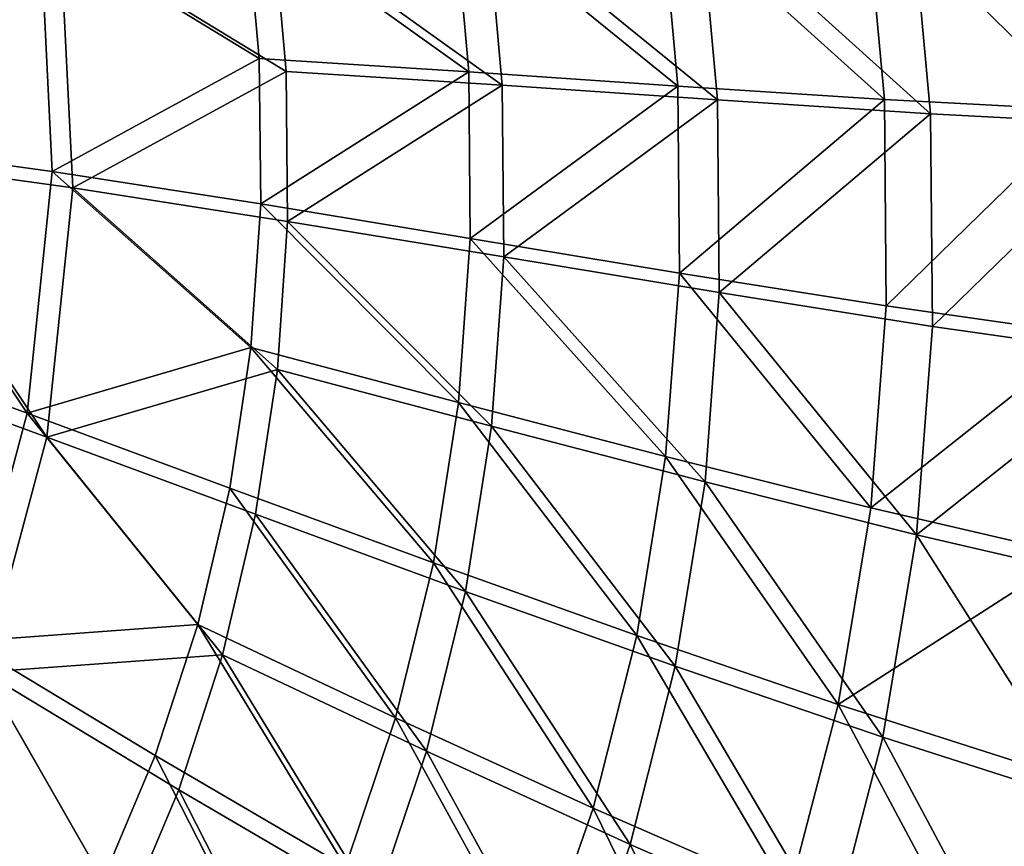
# Model space of a CAD drawing. Header units: millimetres. Extents: x 0 to 340, y 0 to 461.
# Tile 52 of 144: x 168 to 226, y 162 to 211. Entities that reach past the tile are written whole.
import ezdxf

# ---------------------------------------------------------------- set-up
doc = ezdxf.new("R2010")
doc.units = ezdxf.units.MM
doc.header["$LTSCALE"] = 25.4
doc.layers.get('0').update_dxf_attribs({"true_color": 0xff5454})

# ---------------------------------------------------------------- blocks, each defined once
blk = doc.blocks.new('R__nica')
at = {"color": 7, "true_color": 0xffffff}
mesh = blk.add_polyface(dxfattribs=at)
corners = [(36.165, 235.361, 19.045), (35.809, 198.184, 19.045), (34.972, 227.35, 19.045), (36.385, 212.75, 19.045), (39.695, 253.15, 19.045), (37.911, 227.611, 19.045), (39.068, 235.382, 19.045), (42.492, 252.637, 19.045), (44.408, 270.861, 19.045), (47.064, 269.817, 19.045), (48.771, 284.224, 19.045), (51.296, 282.779, 19.045), (55.58, 301.684, 19.045), (57.9, 299.715, 19.045), (63.395, 318.405, 19.045), (65.481, 315.935, 19.045), (72.153, 334.243, 19.045), (73.977, 331.297, 19.045), (81.808, 349.059, 19.045), (83.342, 345.669, 19.045), (88.624, 358.172, 19.045), (89.953, 354.509, 19.045), (98.41, 369.612, 19.045), (99.446, 365.605, 19.045), (108.58, 379.694, 19.045), (109.311, 375.385, 19.045), (119.151, 388.436, 19.045), (119.565, 383.865, 19.045), (120.879, 389.708, 19.045), (121.241, 385.098, 19.045), (130.644, 396.104, 19.045), (130.712, 391.302, 19.045), (140.502, 401.249, 19.045), (140.275, 396.294, 19.045), (149.961, 400.099, 19.045), (150.488, 405.173, 19.045), (158.009, 402.329, 19.045), (158.784, 407.471, 19.045), (167.131, 403.846, 19.045), (168.189, 409.035, 19.045), (176.303, 404.292, 19.045), (177.645, 409.495, 19.045), (184.806, 403.733, 19.045), (186.41, 408.918, 19.045), (193.715, 402.127, 19.045), (195.595, 407.263, 19.045), (202.524, 399.487, 19.045), (204.676, 404.542, 19.045), (203.821, 399.008, 19.045), (212.812, 395.03, 19.045), (206.014, 404.048, 19.045), (215.283, 399.947, 19.045), (221.524, 390.044, 19.045), (224.264, 394.806, 19.045), (229.969, 384.084, 19.045), (232.97, 388.662, 19.045), (238.157, 377.173, 19.045), (241.411, 381.538, 19.045), (248.324, 366.908, 19.045), (251.893, 370.954, 19.045), (256.918, 356.614, 19.045), (260.752, 360.342, 19.045), (265, 345.387, 19.045), (269.084, 348.768, 19.045), (271.478, 335.143, 19.045), (275.763, 338.208, 19.045), (279.499, 320.615, 19.045), (284.032, 323.231, 19.045), (286.719, 305.335, 19.045), (291.475, 307.477, 19.045), (293.123, 289.373, 19.045), (298.077, 291.022, 19.045), (298.668, 272.795, 19.045), (303.794, 273.931, 19.045), (303.282, 255.65, 19.045), (306.097, 242.282, 19.045), (308.55, 256.256, 19.045), (308.688, 225.075, 19.045), (311.453, 242.475, 19.045), (310.023, 208.314, 19.045), (310.11, 192.042, 19.045), (311.294, 156.745, 19.045), (313.874, 170.822, 19.045), (314.124, 224.735, 19.045), (315.343, 185.542, 19.045), (315.504, 207.456, 19.045), (315.587, 190.681, 19.045), (33.399, 212.029, 19.045), (33.207, 182.334, 19.045), (32.805, 197.012, 19.045), (34.631, 168.02, 19.045), (36.205, 183.946, 19.045), (37.117, 154.098, 19.045), (37.58, 170.061, 19.045), (38.198, 149.518, 19.045), (39.991, 156.557, 19.045), (41.826, 137.22, 19.045), (41.04, 152.114, 19.045), (44.559, 140.186, 19.045), (46.39, 125.495, 19.045), (48.986, 128.812, 19.045), (51.904, 114.367, 19.045), (54.335, 118.018, 19.045), (56.237, 107.101, 19.045), (58.538, 110.969, 19.045), (63.302, 97.143, 19.045), (65.391, 101.31, 19.045), (71.184, 88.017, 19.045), (73.036, 92.458, 19.045), (79.866, 79.711, 19.045), (81.458, 84.401, 19.045), (87.877, 73.292, 19.045), (89.228, 78.175, 19.045), (98.19, 66.424, 19.045), (99.232, 71.513, 19.045), (109.123, 60.549, 19.045), (109.837, 65.814, 19.045), (120.663, 55.66, 19.045), (121.032, 61.072, 19.045), (125.91, 53.833, 19.045), (126.12, 59.3, 19.045), (138.447, 50.373, 19.045), (138.281, 55.943, 19.045), (150.716, 53.694, 19.045), (151.266, 48.054, 19.045), (163.382, 52.556, 19.045), (164.324, 46.875, 19.045), (169.118, 52.394, 19.045), (170.237, 46.72, 19.045), (182.043, 52.888, 19.045), (183.562, 47.223, 19.045), (194.772, 54.495, 19.045), (196.684, 48.88, 19.045), (207.275, 57.204, 19.045), (209.575, 51.669, 19.045), (216.035, 59.794, 19.045), (218.604, 54.347, 19.045), (227.765, 64.267, 19.045), (230.7, 58.95, 19.045), (238.918, 69.669, 19.045), (242.194, 64.526, 19.045), (249.465, 75.998, 19.045), (253.068, 71.051, 19.045), (259.256, 83.146, 19.045), (263.163, 78.416, 19.045), (268.41, 91.197, 19.045), (272.599, 86.718, 19.045), (276.686, 99.968, 19.045), (281.132, 95.758, 19.045), (284.085, 109.42, 19.045), (288.756, 105.506, 19.045), (289.928, 118.422, 19.045), (294.783, 114.784, 19.045), (295.773, 129.434, 19.045), (300.809, 126.137, 19.045), (300.617, 141.033, 19.045), (304.489, 153.272, 19.045), (305.803, 138.094, 19.045), (305.943, 159.124, 19.045), (309.795, 150.711, 19.045), (308.445, 172.779, 19.045), (309.872, 187.058, 19.045)]
mesh.append_faces([[corners[k] for k in face] for face in [(84, 85, 86), (87, 88, 89)]], dxfattribs={"vtx0": -1, "color": 7})
mesh.append_faces([[corners[k] for k in face] for face in [(0, 1, 2), (1, 0, 3), (3, 4, 5), (5, 4, 6), (6, 4, 7), (7, 8, 9), (9, 10, 11), (11, 12, 13), (13, 14, 15), (15, 16, 17), (17, 18, 19), (19, 20, 21), (21, 22, 23), (23, 24, 25), (25, 26, 27), (27, 28, 29), (29, 30, 31), (31, 32, 33), (33, 32, 34), (34, 35, 36), (36, 37, 38), (38, 39, 40), (40, 41, 42), (42, 43, 44), (44, 45, 46), (46, 47, 48), (48, 47, 49), (49, 51, 52), (52, 53, 54), (54, 55, 56), (56, 57, 58), (58, 59, 60), (60, 61, 62), (62, 63, 64), (64, 65, 66), (66, 67, 68), (68, 69, 70), (70, 71, 72), (72, 73, 74), (74, 73, 75), (75, 76, 77), (77, 78, 79), (79, 78, 80), (81, 78, 82), (82, 83, 84), (88, 87, 90), (90, 91, 92), (91, 2, 1), (92, 93, 94), (94, 95, 96), (96, 98, 99), (99, 100, 101), (101, 102, 103), (103, 104, 105), (105, 106, 107), (107, 108, 109), (109, 110, 111), (111, 112, 113), (113, 114, 115), (115, 116, 117), (117, 118, 119), (119, 120, 121), (121, 123, 124), (124, 125, 126), (126, 127, 128), (128, 129, 130), (130, 131, 132), (132, 133, 134), (134, 135, 136), (136, 137, 138), (138, 139, 140), (140, 141, 142), (142, 143, 144), (144, 145, 146), (146, 147, 148), (148, 149, 150), (150, 151, 152), (152, 153, 154), (154, 156, 157), (157, 158, 159), (159, 161, 81)]], dxfattribs={"vtx0": -1, "vtx1": -1, "color": 7})
mesh.append_faces([[corners[k] for k in face] for face in [(80, 78, 81), (90, 2, 91)]], dxfattribs={"vtx0": -1, "vtx1": -1, "vtx2": -1, "color": 7})
mesh.append_faces([[corners[k] for k in face] for face in [(3, 0, 4), (7, 4, 8), (9, 8, 10), (11, 10, 12), (13, 12, 14), (15, 14, 16), (17, 16, 18), (19, 18, 20), (21, 20, 22), (23, 22, 24), (25, 24, 26), (27, 26, 28), (29, 28, 30), (31, 30, 32), (34, 32, 35), (36, 35, 37), (38, 37, 39), (40, 39, 41), (42, 41, 43), (44, 43, 45), (46, 45, 47), (49, 47, 50), (49, 50, 51), (52, 51, 53), (54, 53, 55), (56, 55, 57), (58, 57, 59), (60, 59, 61), (62, 61, 63), (64, 63, 65), (66, 65, 67), (68, 67, 69), (70, 69, 71), (72, 71, 73), (75, 73, 76), (77, 76, 78), (82, 78, 83), (84, 83, 85), (90, 87, 2), (92, 91, 93), (94, 93, 95), (96, 95, 97), (96, 97, 98), (99, 98, 100), (101, 100, 102), (103, 102, 104), (105, 104, 106), (107, 106, 108), (109, 108, 110), (111, 110, 112), (113, 112, 114), (115, 114, 116), (117, 116, 118), (119, 118, 120), (121, 120, 122), (121, 122, 123), (124, 123, 125), (126, 125, 127), (128, 127, 129), (130, 129, 131), (132, 131, 133), (134, 133, 135), (136, 135, 137), (138, 137, 139), (140, 139, 141), (142, 141, 143), (144, 143, 145), (146, 145, 147), (148, 147, 149), (150, 149, 151), (152, 151, 153), (154, 153, 155), (154, 155, 156), (157, 156, 158), (159, 158, 160), (159, 160, 161), (81, 161, 80)]], dxfattribs={"vtx0": -1, "vtx2": -1, "color": 7})
mesh = blk.add_polyface(dxfattribs=at)
corners = [(230.825, 221.901, 249.588), (232.082, 208.57, 252.181), (219.117, 221.393, 261.939)]
mesh.append_faces([[corners[k] for k in face] for face in [(0, 1, 2)]], dxfattribs={"color": 7})
mesh = blk.add_polyface(dxfattribs=at)
corners = [(220.241, 209.188, 264.316), (207.159, 221.006, 273.373), (219.117, 221.393, 261.939)]
mesh.append_faces([[corners[k] for k in face] for face in [(0, 1, 2)]], dxfattribs={"color": 7})
mesh = blk.add_polyface(dxfattribs=at)
corners = [(219.117, 221.393, 261.939), (232.082, 208.57, 252.181), (220.241, 209.188, 264.316)]
mesh.append_faces([[corners[k] for k in face] for face in [(0, 1, 2)]], dxfattribs={"color": 7})
mesh = blk.add_polyface(dxfattribs=at)
corners = [(233.853, 221.464, 252.726), (221.782, 220.94, 265.246), (235.148, 207.719, 255.354)]
mesh.append_faces([[corners[k] for k in face] for face in [(0, 1, 2)]], dxfattribs={"color": 7})
mesh = blk.add_polyface(dxfattribs=at)
corners = [(195.933, 210.815, 285.663), (182.924, 220.143, 293.018), (195.058, 220.63, 283.766)]
mesh.append_faces([[corners[k] for k in face] for face in [(0, 1, 2)]], dxfattribs={"color": 7})
mesh = blk.add_polyface(dxfattribs=at)
corners = [(208.157, 209.972, 275.517), (195.058, 220.63, 283.766), (207.159, 221.006, 273.373)]
mesh.append_faces([[corners[k] for k in face] for face in [(0, 1, 2)]], dxfattribs={"color": 7})
mesh = blk.add_polyface(dxfattribs=at)
corners = [(208.157, 209.972, 275.517), (195.933, 210.815, 285.663), (195.058, 220.63, 283.766)]
mesh.append_faces([[corners[k] for k in face] for face in [(0, 1, 2)]], dxfattribs={"color": 7})
mesh = blk.add_polyface(dxfattribs=at)
corners = [(210.483, 209.165, 279.008), (209.455, 220.54, 276.836), (196.98, 220.153, 287.369)]
mesh.append_faces([[corners[k] for k in face] for face in [(0, 1, 2)]], dxfattribs={"color": 7})
mesh = blk.add_polyface(dxfattribs=at)
corners = [(220.241, 209.188, 264.316), (208.157, 209.972, 275.517), (207.159, 221.006, 273.373)]
mesh.append_faces([[corners[k] for k in face] for face in [(0, 1, 2)]], dxfattribs={"color": 7})
mesh = blk.add_polyface(dxfattribs=at)
corners = [(222.942, 208.357, 267.655), (221.782, 220.94, 265.246), (209.455, 220.54, 276.836)]
mesh.append_faces([[corners[k] for k in face] for face in [(0, 1, 2)]], dxfattribs={"color": 7})
mesh = blk.add_polyface(dxfattribs=at)
corners = [(222.942, 208.357, 267.655), (209.455, 220.54, 276.836), (210.483, 209.165, 279.008)]
mesh.append_faces([[corners[k] for k in face] for face in [(0, 1, 2)]], dxfattribs={"color": 7})
mesh = blk.add_polyface(dxfattribs=at)
corners = [(221.782, 220.94, 265.246), (222.942, 208.357, 267.655), (235.148, 207.719, 255.354)]
mesh.append_faces([[corners[k] for k in face] for face in [(0, 1, 2)]], dxfattribs={"color": 7})
mesh = blk.add_polyface(dxfattribs=at)
corners = [(183.677, 211.597, 294.66), (170.86, 219.42, 301.053), (182.924, 220.143, 293.018)]
mesh.append_faces([[corners[k] for k in face] for face in [(0, 1, 2)]], dxfattribs={"color": 7})
mesh = blk.add_polyface(dxfattribs=at)
corners = [(195.933, 210.815, 285.663), (183.677, 211.597, 294.66), (182.924, 220.143, 293.018)]
mesh.append_faces([[corners[k] for k in face] for face in [(0, 1, 2)]], dxfattribs={"color": 7})
mesh = blk.add_polyface(dxfattribs=at)
corners = [(197.881, 210.035, 289.293), (196.98, 220.153, 287.369), (184.47, 219.65, 296.747)]
mesh.append_faces([[corners[k] for k in face] for face in [(0, 1, 2)]], dxfattribs={"color": 7})
mesh = blk.add_polyface(dxfattribs=at)
corners = [(210.483, 209.165, 279.008), (196.98, 220.153, 287.369), (197.881, 210.035, 289.293)]
mesh.append_faces([[corners[k] for k in face] for face in [(0, 1, 2)]], dxfattribs={"color": 7})
mesh = blk.add_polyface(dxfattribs=at)
corners = [(170.86, 219.42, 301.053), (159.547, 206.646, 310.064), (158.96, 218.36, 307.817)]
mesh.append_faces([[corners[k] for k in face] for face in [(0, 1, 2)]], dxfattribs={"color": 7})
mesh = blk.add_polyface(dxfattribs=at)
corners = [(171.576, 204.979, 303.846), (159.547, 206.646, 310.064), (170.86, 219.42, 301.053)]
mesh.append_faces([[corners[k] for k in face] for face in [(0, 1, 2)]], dxfattribs={"color": 7})
mesh = blk.add_polyface(dxfattribs=at)
corners = [(183.677, 211.597, 294.66), (171.576, 204.979, 303.846), (170.86, 219.42, 301.053)]
mesh.append_faces([[corners[k] for k in face] for face in [(0, 1, 2)]], dxfattribs={"color": 7})
mesh = blk.add_polyface(dxfattribs=at)
corners = [(185.247, 210.84, 298.412), (184.47, 219.65, 296.747), (172.033, 218.905, 304.892)]
mesh.append_faces([[corners[k] for k in face] for face in [(0, 1, 2)]], dxfattribs={"color": 7})
mesh = blk.add_polyface(dxfattribs=at)
corners = [(197.881, 210.035, 289.293), (184.47, 219.65, 296.747), (185.247, 210.84, 298.412)]
mesh.append_faces([[corners[k] for k in face] for face in [(0, 1, 2)]], dxfattribs={"color": 7})
mesh = blk.add_polyface(dxfattribs=at)
corners = [(172.033, 218.905, 304.892), (159.765, 217.812, 311.748), (160.37, 205.736, 314.026)]
mesh.append_faces([[corners[k] for k in face] for face in [(0, 1, 2)]], dxfattribs={"color": 7})
mesh = blk.add_polyface(dxfattribs=at)
corners = [(172.771, 204.018, 307.723), (172.033, 218.905, 304.892), (160.37, 205.736, 314.026)]
mesh.append_faces([[corners[k] for k in face] for face in [(0, 1, 2)]], dxfattribs={"color": 7})
mesh = blk.add_polyface(dxfattribs=at)
corners = [(185.247, 210.84, 298.412), (172.033, 218.905, 304.892), (172.771, 204.018, 307.723)]
mesh.append_faces([[corners[k] for k in face] for face in [(0, 1, 2)]], dxfattribs={"color": 7})
mesh = blk.add_polyface(dxfattribs=at)
corners = [(183.765, 203.083, 296.347), (171.576, 204.979, 303.846), (183.677, 211.597, 294.66)]
mesh.append_faces([[corners[k] for k in face] for face in [(0, 1, 2)]], dxfattribs={"color": 7})
mesh = blk.add_polyface(dxfattribs=at)
corners = [(195.933, 210.815, 285.663), (183.765, 203.083, 296.347), (183.677, 211.597, 294.66)]
mesh.append_faces([[corners[k] for k in face] for face in [(0, 1, 2)]], dxfattribs={"color": 7})
mesh = blk.add_polyface(dxfattribs=at)
corners = [(185.337, 202.063, 300.122), (185.247, 210.84, 298.412), (172.771, 204.018, 307.723)]
mesh.append_faces([[corners[k] for k in face] for face in [(0, 1, 2)]], dxfattribs={"color": 7})
mesh = blk.add_polyface(dxfattribs=at)
corners = [(196.023, 201.062, 287.617), (183.765, 203.083, 296.347), (195.933, 210.815, 285.663)]
mesh.append_faces([[corners[k] for k in face] for face in [(0, 1, 2)]], dxfattribs={"color": 7})
mesh = blk.add_polyface(dxfattribs=at)
corners = [(197.881, 210.035, 289.293), (185.247, 210.84, 298.412), (185.337, 202.063, 300.122)]
mesh.append_faces([[corners[k] for k in face] for face in [(0, 1, 2)]], dxfattribs={"color": 7})
mesh = blk.add_polyface(dxfattribs=at)
corners = [(208.157, 209.972, 275.517), (196.023, 201.062, 287.617), (195.933, 210.815, 285.663)]
mesh.append_faces([[corners[k] for k in face] for face in [(0, 1, 2)]], dxfattribs={"color": 7})
mesh = blk.add_polyface(dxfattribs=at)
corners = [(197.974, 199.98, 291.273), (197.881, 210.035, 289.293), (185.337, 202.063, 300.122)]
mesh.append_faces([[corners[k] for k in face] for face in [(0, 1, 2)]], dxfattribs={"color": 7})
mesh = blk.add_polyface(dxfattribs=at)
corners = [(208.252, 199.036, 277.729), (196.023, 201.062, 287.617), (208.157, 209.972, 275.517)]
mesh.append_faces([[corners[k] for k in face] for face in [(0, 1, 2)]], dxfattribs={"color": 7})
mesh = blk.add_polyface(dxfattribs=at)
corners = [(210.483, 209.165, 279.008), (197.881, 210.035, 289.293), (197.974, 199.98, 291.273)]
mesh.append_faces([[corners[k] for k in face] for face in [(0, 1, 2)]], dxfattribs={"color": 7})
mesh = blk.add_polyface(dxfattribs=at)
corners = [(220.241, 209.188, 264.316), (208.252, 199.036, 277.729), (208.157, 209.972, 275.517)]
mesh.append_faces([[corners[k] for k in face] for face in [(0, 1, 2)]], dxfattribs={"color": 7})
mesh = blk.add_polyface(dxfattribs=at)
corners = [(210.581, 197.892, 281.251), (210.483, 209.165, 279.008), (197.974, 199.98, 291.273)]
mesh.append_faces([[corners[k] for k in face] for face in [(0, 1, 2)]], dxfattribs={"color": 7})
mesh = blk.add_polyface(dxfattribs=at)
corners = [(220.348, 197.122, 266.774), (208.252, 199.036, 277.729), (220.241, 209.188, 264.316)]
mesh.append_faces([[corners[k] for k in face] for face in [(0, 1, 2)]], dxfattribs={"color": 7})
mesh = blk.add_polyface(dxfattribs=at)
corners = [(222.942, 208.357, 267.655), (210.483, 209.165, 279.008), (210.581, 197.892, 281.251)]
mesh.append_faces([[corners[k] for k in face] for face in [(0, 1, 2)]], dxfattribs={"color": 7})
mesh = blk.add_polyface(dxfattribs=at)
corners = [(220.241, 209.188, 264.316), (232.082, 208.57, 252.181), (220.348, 197.122, 266.774)]
mesh.append_faces([[corners[k] for k in face] for face in [(0, 1, 2)]], dxfattribs={"color": 7})
mesh = blk.add_polyface(dxfattribs=at)
corners = [(232.082, 208.57, 252.181), (232.209, 195.42, 254.867), (220.348, 197.122, 266.774)]
mesh.append_faces([[corners[k] for k in face] for face in [(0, 1, 2)]], dxfattribs={"color": 7})
mesh = blk.add_polyface(dxfattribs=at)
corners = [(223.051, 195.917, 270.146), (222.942, 208.357, 267.655), (210.581, 197.892, 281.251)]
mesh.append_faces([[corners[k] for k in face] for face in [(0, 1, 2)]], dxfattribs={"color": 7})
mesh = blk.add_polyface(dxfattribs=at)
corners = [(222.942, 208.357, 267.655), (223.051, 195.917, 270.146), (235.148, 207.719, 255.354)]
mesh.append_faces([[corners[k] for k in face] for face in [(0, 1, 2)]], dxfattribs={"color": 7})
mesh = blk.add_polyface(dxfattribs=at)
corners = [(235.148, 207.719, 255.354), (223.051, 195.917, 270.146), (235.279, 194.163, 258.077)]
mesh.append_faces([[corners[k] for k in face] for face in [(0, 1, 2)]], dxfattribs={"color": 7})
mesh = blk.add_polyface(dxfattribs=at)
corners = [(159.547, 206.646, 310.064), (170.106, 190.834, 306.714), (158.406, 195.122, 312.365), (171.576, 204.979, 303.846)]
mesh.append_faces([[corners[k] for k in face] for face in [(0, 1, 2), (1, 0, 3)]], dxfattribs={"vtx0": -1, "color": 7})
mesh = blk.add_polyface(dxfattribs=at)
corners = [(171.255, 189.435, 310.63), (160.37, 205.736, 314.026), (159.194, 193.856, 316.358), (172.771, 204.018, 307.723)]
mesh.append_faces([[corners[k] for k in face] for face in [(0, 1, 2), (1, 0, 3)]], dxfattribs={"vtx0": -1, "color": 7})
mesh = blk.add_polyface(dxfattribs=at)
corners = [(183.186, 194.677, 298.058), (170.106, 190.834, 306.714), (171.576, 204.979, 303.846)]
mesh.append_faces([[corners[k] for k in face] for face in [(0, 1, 2)]], dxfattribs={"color": 7})
mesh = blk.add_polyface(dxfattribs=at)
corners = [(183.765, 203.083, 296.347), (183.186, 194.677, 298.058), (171.576, 204.979, 303.846)]
mesh.append_faces([[corners[k] for k in face] for face in [(0, 1, 2)]], dxfattribs={"color": 7})
mesh = blk.add_polyface(dxfattribs=at)
corners = [(184.74, 193.397, 301.857), (172.771, 204.018, 307.723), (171.255, 189.435, 310.63)]
mesh.append_faces([[corners[k] for k in face] for face in [(0, 1, 2)]], dxfattribs={"color": 7})
mesh = blk.add_polyface(dxfattribs=at)
corners = [(185.337, 202.063, 300.122), (172.771, 204.018, 307.723), (184.74, 193.397, 301.857)]
mesh.append_faces([[corners[k] for k in face] for face in [(0, 1, 2)]], dxfattribs={"color": 7})
mesh = blk.add_polyface(dxfattribs=at)
corners = [(183.765, 203.083, 296.347), (195.329, 191.456, 289.601), (183.186, 194.677, 298.058), (196.023, 201.062, 287.617)]
mesh.append_faces([[corners[k] for k in face] for face in [(0, 1, 2), (1, 0, 3)]], dxfattribs={"vtx0": -1, "color": 7})
mesh = blk.add_polyface(dxfattribs=at)
corners = [(197.259, 190.076, 293.284), (185.337, 202.063, 300.122), (184.74, 193.397, 301.857), (197.974, 199.98, 291.273)]
mesh.append_faces([[corners[k] for k in face] for face in [(0, 1, 2), (1, 0, 3)]], dxfattribs={"vtx0": -1, "color": 7})
mesh = blk.add_polyface(dxfattribs=at)
corners = [(196.023, 201.062, 287.617), (207.445, 188.291, 279.977), (195.329, 191.456, 289.601), (208.252, 199.036, 277.729)]
mesh.append_faces([[corners[k] for k in face] for face in [(0, 1, 2), (1, 0, 3)]], dxfattribs={"vtx0": -1, "color": 7})
mesh = blk.add_polyface(dxfattribs=at)
corners = [(209.75, 186.814, 283.529), (197.974, 199.98, 291.273), (197.259, 190.076, 293.284), (210.581, 197.892, 281.251)]
mesh.append_faces([[corners[k] for k in face] for face in [(0, 1, 2), (1, 0, 3)]], dxfattribs={"vtx0": -1, "color": 7})
mesh = blk.add_polyface(dxfattribs=at)
corners = [(208.252, 199.036, 277.729), (219.437, 185.293, 269.274), (207.445, 188.291, 279.977), (220.348, 197.122, 266.774)]
mesh.append_faces([[corners[k] for k in face] for face in [(0, 1, 2), (1, 0, 3)]], dxfattribs={"vtx0": -1, "color": 7})
mesh = blk.add_polyface(dxfattribs=at)
corners = [(222.112, 183.723, 272.68), (210.581, 197.892, 281.251), (209.75, 186.814, 283.529), (223.051, 195.917, 270.146)]
mesh.append_faces([[corners[k] for k in face] for face in [(0, 1, 2), (1, 0, 3)]], dxfattribs={"vtx0": -1, "color": 7})
mesh = blk.add_polyface(dxfattribs=at)
corners = [(219.437, 185.293, 269.274), (232.209, 195.42, 254.867), (231.207, 182.558, 257.602), (220.348, 197.122, 266.774)]
mesh.append_faces([[corners[k] for k in face] for face in [(0, 1, 2), (1, 0, 3)]], dxfattribs={"vtx0": -1, "color": 7})
mesh = blk.add_polyface(dxfattribs=at)
corners = [(235.279, 194.163, 258.077), (222.112, 183.723, 272.68), (234.246, 180.904, 260.849), (223.051, 195.917, 270.146)]
mesh.append_faces([[corners[k] for k in face] for face in [(0, 1, 2), (1, 0, 3)]], dxfattribs={"vtx0": -1, "color": 7})
mesh = blk.add_polyface(dxfattribs=at)
corners = [(170.106, 190.834, 306.714), (166.533, 177.481, 309.526), (158.406, 195.122, 312.365)]
mesh.append_faces([[corners[k] for k in face] for face in [(0, 1, 2)]], dxfattribs={"color": 7})
mesh = blk.add_polyface(dxfattribs=at)
corners = [(183.186, 194.677, 298.058), (181.953, 186.45, 299.773), (170.106, 190.834, 306.714)]
mesh.append_faces([[corners[k] for k in face] for face in [(0, 1, 2)]], dxfattribs={"color": 7})
mesh = blk.add_polyface(dxfattribs=at)
corners = [(183.186, 194.677, 298.058), (193.865, 182.075, 291.589), (181.953, 186.45, 299.773), (195.329, 191.456, 289.601)]
mesh.append_faces([[corners[k] for k in face] for face in [(0, 1, 2), (1, 0, 3)]], dxfattribs={"vtx0": -1, "color": 7})
mesh = blk.add_polyface(dxfattribs=at)
corners = [(171.255, 189.435, 310.63), (159.194, 193.856, 316.358), (167.572, 175.67, 313.48)]
mesh.append_faces([[corners[k] for k in face] for face in [(0, 1, 2)]], dxfattribs={"color": 7})
mesh = blk.add_polyface(dxfattribs=at)
corners = [(184.74, 193.397, 301.857), (171.255, 189.435, 310.63), (183.469, 184.916, 303.594)]
mesh.append_faces([[corners[k] for k in face] for face in [(0, 1, 2)]], dxfattribs={"color": 7})
mesh = blk.add_polyface(dxfattribs=at)
corners = [(195.749, 180.406, 295.299), (184.74, 193.397, 301.857), (183.469, 184.916, 303.594), (197.259, 190.076, 293.284)]
mesh.append_faces([[corners[k] for k in face] for face in [(0, 1, 2), (1, 0, 3)]], dxfattribs={"vtx0": -1, "color": 7})
mesh = blk.add_polyface(dxfattribs=at)
corners = [(195.329, 191.456, 289.601), (205.754, 177.822, 282.231), (193.865, 182.075, 291.589), (207.445, 188.291, 279.977)]
mesh.append_faces([[corners[k] for k in face] for face in [(0, 1, 2), (1, 0, 3)]], dxfattribs={"vtx0": -1, "color": 7})
mesh = blk.add_polyface(dxfattribs=at)
corners = [(180.081, 178.473, 301.471), (166.533, 177.481, 309.526), (170.106, 190.834, 306.714)]
mesh.append_faces([[corners[k] for k in face] for face in [(0, 1, 2)]], dxfattribs={"color": 7})
mesh = blk.add_polyface(dxfattribs=at)
corners = [(181.953, 186.45, 299.773), (180.081, 178.473, 301.471), (170.106, 190.834, 306.714)]
mesh.append_faces([[corners[k] for k in face] for face in [(0, 1, 2)]], dxfattribs={"color": 7})
mesh = blk.add_polyface(dxfattribs=at)
corners = [(208.006, 176.021, 285.814), (197.259, 190.076, 293.284), (195.749, 180.406, 295.299), (209.75, 186.814, 283.529)]
mesh.append_faces([[corners[k] for k in face] for face in [(0, 1, 2), (1, 0, 3)]], dxfattribs={"vtx0": -1, "color": 7})
mesh = blk.add_polyface(dxfattribs=at)
corners = [(181.539, 176.692, 305.315), (171.255, 189.435, 310.63), (167.572, 175.67, 313.48)]
mesh.append_faces([[corners[k] for k in face] for face in [(0, 1, 2)]], dxfattribs={"color": 7})
mesh = blk.add_polyface(dxfattribs=at)
corners = [(183.469, 184.916, 303.594), (171.255, 189.435, 310.63), (181.539, 176.692, 305.315)]
mesh.append_faces([[corners[k] for k in face] for face in [(0, 1, 2)]], dxfattribs={"color": 7})
mesh = blk.add_polyface(dxfattribs=at)
corners = [(207.445, 188.291, 279.977), (217.528, 173.794, 271.782), (205.754, 177.822, 282.231), (219.437, 185.293, 269.274)]
mesh.append_faces([[corners[k] for k in face] for face in [(0, 1, 2), (1, 0, 3)]], dxfattribs={"vtx0": -1, "color": 7})
mesh = blk.add_polyface(dxfattribs=at)
corners = [(220.144, 171.869, 275.223), (209.75, 186.814, 283.529), (208.006, 176.021, 285.814), (222.112, 183.723, 272.68)]
mesh.append_faces([[corners[k] for k in face] for face in [(0, 1, 2), (1, 0, 3)]], dxfattribs={"vtx0": -1, "color": 7})
mesh = blk.add_polyface(dxfattribs=at)
corners = [(191.652, 172.998, 293.559), (180.081, 178.473, 301.471), (181.953, 186.45, 299.773)]
mesh.append_faces([[corners[k] for k in face] for face in [(0, 1, 2)]], dxfattribs={"color": 7})
mesh = blk.add_polyface(dxfattribs=at)
corners = [(193.865, 182.075, 291.589), (191.652, 172.998, 293.559), (181.953, 186.45, 299.773)]
mesh.append_faces([[corners[k] for k in face] for face in [(0, 1, 2)]], dxfattribs={"color": 7})
mesh = blk.add_polyface(dxfattribs=at)
corners = [(193.468, 171.048, 297.296), (183.469, 184.916, 303.594), (181.539, 176.692, 305.315)]
mesh.append_faces([[corners[k] for k in face] for face in [(0, 1, 2)]], dxfattribs={"color": 7})
mesh = blk.add_polyface(dxfattribs=at)
corners = [(195.749, 180.406, 295.299), (183.469, 184.916, 303.594), (193.468, 171.048, 297.296)]
mesh.append_faces([[corners[k] for k in face] for face in [(0, 1, 2)]], dxfattribs={"color": 7})
mesh = blk.add_polyface(dxfattribs=at)
corners = [(217.528, 173.794, 271.782), (231.207, 182.558, 257.602), (229.097, 170.082, 260.346), (219.437, 185.293, 269.274)]
mesh.append_faces([[corners[k] for k in face] for face in [(0, 1, 2), (1, 0, 3)]], dxfattribs={"vtx0": -1, "color": 7})
mesh = blk.add_polyface(dxfattribs=at)
corners = [(232.071, 168.042, 263.631), (222.112, 183.723, 272.68), (220.144, 171.869, 275.223), (234.246, 180.904, 260.849)]
mesh.append_faces([[corners[k] for k in face] for face in [(0, 1, 2), (1, 0, 3)]], dxfattribs={"vtx0": -1, "color": 7})
mesh = blk.add_polyface(dxfattribs=at)
corners = [(203.203, 167.712, 284.464), (191.652, 172.998, 293.559), (193.865, 182.075, 291.589)]
mesh.append_faces([[corners[k] for k in face] for face in [(0, 1, 2)]], dxfattribs={"color": 7})
mesh = blk.add_polyface(dxfattribs=at)
corners = [(205.754, 177.822, 282.231), (203.203, 167.712, 284.464), (193.865, 182.075, 291.589)]
mesh.append_faces([[corners[k] for k in face] for face in [(0, 1, 2)]], dxfattribs={"color": 7})
mesh = blk.add_polyface(dxfattribs=at)
corners = [(205.376, 165.598, 288.077), (195.749, 180.406, 295.299), (193.468, 171.048, 297.296)]
mesh.append_faces([[corners[k] for k in face] for face in [(0, 1, 2)]], dxfattribs={"color": 7})
mesh = blk.add_polyface(dxfattribs=at)
corners = [(208.006, 176.021, 285.814), (195.749, 180.406, 295.299), (205.376, 165.598, 288.077)]
mesh.append_faces([[corners[k] for k in face] for face in [(0, 1, 2)]], dxfattribs={"color": 7})
mesh = blk.add_polyface(dxfattribs=at)
corners = [(180.081, 178.473, 301.471), (177.598, 170.81, 303.134), (166.533, 177.481, 309.526)]
mesh.append_faces([[corners[k] for k in face] for face in [(0, 1, 2)]], dxfattribs={"color": 7})
mesh = blk.add_polyface(dxfattribs=at)
corners = [(188.722, 164.294, 295.488), (177.598, 170.81, 303.134), (180.081, 178.473, 301.471)]
mesh.append_faces([[corners[k] for k in face] for face in [(0, 1, 2)]], dxfattribs={"color": 7})
mesh = blk.add_polyface(dxfattribs=at)
corners = [(191.652, 172.998, 293.559), (188.722, 164.294, 295.488), (180.081, 178.473, 301.471)]
mesh.append_faces([[corners[k] for k in face] for face in [(0, 1, 2)]], dxfattribs={"color": 7})
mesh = blk.add_polyface(dxfattribs=at)
corners = [(174.535, 163.525, 304.746), (161.038, 165.372, 312.166), (166.533, 177.481, 309.526)]
mesh.append_faces([[corners[k] for k in face] for face in [(0, 1, 2)]], dxfattribs={"color": 7})
mesh = blk.add_polyface(dxfattribs=at)
corners = [(177.598, 170.81, 303.134), (174.535, 163.525, 304.746), (166.533, 177.481, 309.526)]
mesh.append_faces([[corners[k] for k in face] for face in [(0, 1, 2)]], dxfattribs={"color": 7})
mesh = blk.add_polyface(dxfattribs=at)
corners = [(214.65, 162.713, 274.266), (203.203, 167.712, 284.464), (205.754, 177.822, 282.231)]
mesh.append_faces([[corners[k] for k in face] for face in [(0, 1, 2)]], dxfattribs={"color": 7})
mesh = blk.add_polyface(dxfattribs=at)
corners = [(217.528, 173.794, 271.782), (214.65, 162.713, 274.266), (205.754, 177.822, 282.231)]
mesh.append_faces([[corners[k] for k in face] for face in [(0, 1, 2)]], dxfattribs={"color": 7})
mesh = blk.add_polyface(dxfattribs=at)
corners = [(181.539, 176.692, 305.315), (167.572, 175.67, 313.48), (178.979, 168.792, 307.001)]
mesh.append_faces([[corners[k] for k in face] for face in [(0, 1, 2)]], dxfattribs={"color": 7})
mesh = blk.add_polyface(dxfattribs=at)
corners = [(190.448, 162.075, 299.251), (181.539, 176.692, 305.315), (178.979, 168.792, 307.001)]
mesh.append_faces([[corners[k] for k in face] for face in [(0, 1, 2)]], dxfattribs={"color": 7})
mesh = blk.add_polyface(dxfattribs=at)
corners = [(193.468, 171.048, 297.296), (181.539, 176.692, 305.315), (190.448, 162.075, 299.251)]
mesh.append_faces([[corners[k] for k in face] for face in [(0, 1, 2)]], dxfattribs={"color": 7})
mesh = blk.add_polyface(dxfattribs=at)
corners = [(175.821, 161.282, 308.635), (167.572, 175.67, 313.48), (161.907, 163.186, 316.156)]
mesh.append_faces([[corners[k] for k in face] for face in [(0, 1, 2)]], dxfattribs={"color": 7})
mesh = blk.add_polyface(dxfattribs=at)
corners = [(178.979, 168.792, 307.001), (167.572, 175.67, 313.48), (175.821, 161.282, 308.635)]
mesh.append_faces([[corners[k] for k in face] for face in [(0, 1, 2)]], dxfattribs={"color": 7})
mesh = blk.add_polyface(dxfattribs=at)
corners = [(217.178, 160.445, 277.74), (208.006, 176.021, 285.814), (205.376, 165.598, 288.077)]
mesh.append_faces([[corners[k] for k in face] for face in [(0, 1, 2)]], dxfattribs={"color": 7})
mesh = blk.add_polyface(dxfattribs=at)
corners = [(220.144, 171.869, 275.223), (208.006, 176.021, 285.814), (217.178, 160.445, 277.74)]
mesh.append_faces([[corners[k] for k in face] for face in [(0, 1, 2)]], dxfattribs={"color": 7})
mesh = blk.add_polyface(dxfattribs=at)
corners = [(225.912, 158.085, 263.065), (214.65, 162.713, 274.266), (217.528, 173.794, 271.782)]
mesh.append_faces([[corners[k] for k in face] for face in [(0, 1, 2)]], dxfattribs={"color": 7})
mesh = blk.add_polyface(dxfattribs=at)
corners = [(229.097, 170.082, 260.346), (225.912, 158.085, 263.065), (217.528, 173.794, 271.782)]
mesh.append_faces([[corners[k] for k in face] for face in [(0, 1, 2)]], dxfattribs={"color": 7})
mesh = blk.add_polyface(dxfattribs=at)
corners = [(199.832, 158.037, 286.651), (188.722, 164.294, 295.488), (191.652, 172.998, 293.559)]
mesh.append_faces([[corners[k] for k in face] for face in [(0, 1, 2)]], dxfattribs={"color": 7})
mesh = blk.add_polyface(dxfattribs=at)
corners = [(203.203, 167.712, 284.464), (199.832, 158.037, 286.651), (191.652, 172.998, 293.559)]
mesh.append_faces([[corners[k] for k in face] for face in [(0, 1, 2)]], dxfattribs={"color": 7})
mesh = blk.add_polyface(dxfattribs=at)
corners = [(228.788, 155.673, 266.387), (220.144, 171.869, 275.223), (217.178, 160.445, 277.74)]
mesh.append_faces([[corners[k] for k in face] for face in [(0, 1, 2)]], dxfattribs={"color": 7})
mesh = blk.add_polyface(dxfattribs=at)
corners = [(232.071, 168.042, 263.631), (220.144, 171.869, 275.223), (228.788, 155.673, 266.387)]
mesh.append_faces([[corners[k] for k in face] for face in [(0, 1, 2)]], dxfattribs={"color": 7})
mesh = blk.add_polyface(dxfattribs=at)
corners = [(201.901, 155.624, 290.294), (193.468, 171.048, 297.296), (190.448, 162.075, 299.251)]
mesh.append_faces([[corners[k] for k in face] for face in [(0, 1, 2)]], dxfattribs={"color": 7})
mesh = blk.add_polyface(dxfattribs=at)
corners = [(205.376, 165.598, 288.077), (193.468, 171.048, 297.296), (201.901, 155.624, 290.294)]
mesh.append_faces([[corners[k] for k in face] for face in [(0, 1, 2)]], dxfattribs={"color": 7})
mesh = blk.add_polyface(dxfattribs=at)
corners = [(185.116, 156.033, 297.358), (174.535, 163.525, 304.746), (177.598, 170.81, 303.134)]
mesh.append_faces([[corners[k] for k in face] for face in [(0, 1, 2)]], dxfattribs={"color": 7})
mesh = blk.add_polyface(dxfattribs=at)
corners = [(188.722, 164.294, 295.488), (185.116, 156.033, 297.358), (177.598, 170.81, 303.134)]
mesh.append_faces([[corners[k] for k in face] for face in [(0, 1, 2)]], dxfattribs={"color": 7})
mesh = blk.add_polyface(dxfattribs=at)
corners = [(229.097, 170.082, 260.346), (236.91, 153.883, 250.98), (225.912, 158.085, 263.065)]
mesh.append_faces([[corners[k] for k in face] for face in [(0, 1, 2)]], dxfattribs={"color": 7})
mesh = blk.add_polyface(dxfattribs=at)
corners = [(186.729, 153.558, 301.147), (178.979, 168.792, 307.001), (175.821, 161.282, 308.635)]
mesh.append_faces([[corners[k] for k in face] for face in [(0, 1, 2)]], dxfattribs={"color": 7})
mesh = blk.add_polyface(dxfattribs=at)
corners = [(190.448, 162.075, 299.251), (178.979, 168.792, 307.001), (186.729, 153.558, 301.147)]
mesh.append_faces([[corners[k] for k in face] for face in [(0, 1, 2)]], dxfattribs={"color": 7})
mesh = blk.add_polyface(dxfattribs=at)
corners = [(210.85, 152.13, 276.7), (199.832, 158.037, 286.651), (203.203, 167.712, 284.464)]
mesh.append_faces([[corners[k] for k in face] for face in [(0, 1, 2)]], dxfattribs={"color": 7})
mesh = blk.add_polyface(dxfattribs=at)
corners = [(214.65, 162.713, 274.266), (210.85, 152.13, 276.7), (203.203, 167.712, 284.464)]
mesh.append_faces([[corners[k] for k in face] for face in [(0, 1, 2)]], dxfattribs={"color": 7})
mesh = blk.add_polyface(dxfattribs=at)
corners = [(213.26, 149.534, 280.207), (205.376, 165.598, 288.077), (201.901, 155.624, 290.294)]
mesh.append_faces([[corners[k] for k in face] for face in [(0, 1, 2)]], dxfattribs={"color": 7})
mesh = blk.add_polyface(dxfattribs=at)
corners = [(217.178, 160.445, 277.74), (205.376, 165.598, 288.077), (213.26, 149.534, 280.207)]
mesh.append_faces([[corners[k] for k in face] for face in [(0, 1, 2)]], dxfattribs={"color": 7})

msp = doc.modelspace()

# ---------------------------------------------------------------- block references
at = {"color": 0}
msp.add_blockref('R__nica', (-1.595, -3.303, -19.045), dxfattribs=at)

doc.saveas('drawing.dxf')
